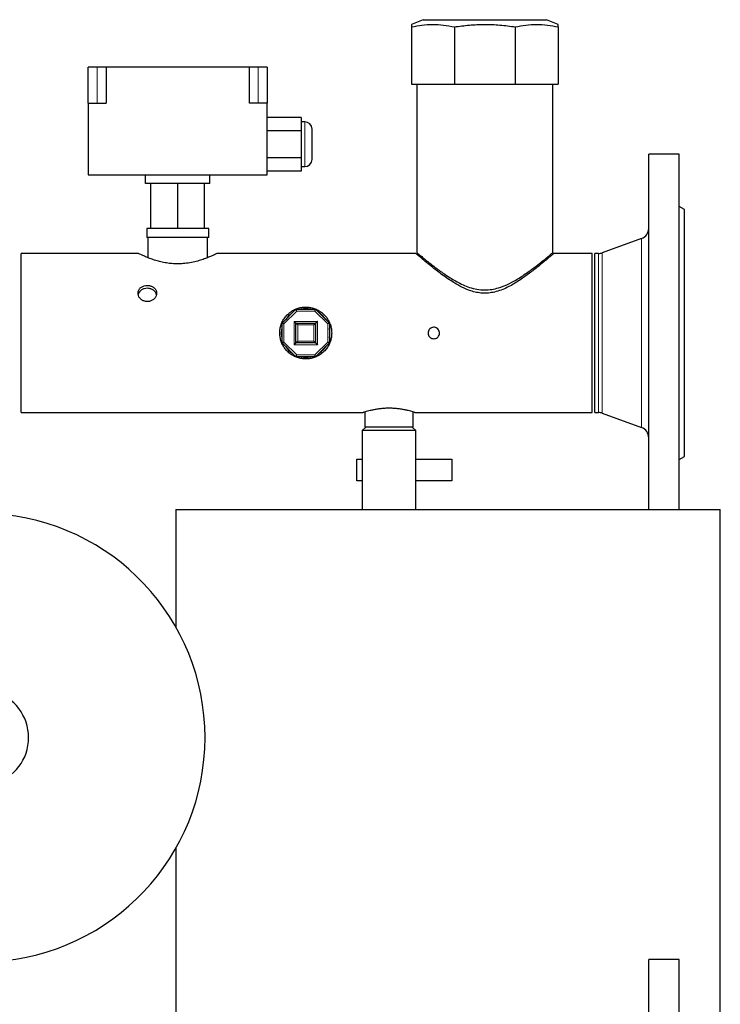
# Model space of a CAD drawing. Header units: millimetres. Extents: x 22 to 263, y 70 to 159.
# Tile 19 of 74: x 76 to 84, y 84 to 95. Entities that reach past the tile are written whole.
import ezdxf

# ---------------------------------------------------------------- set-up
doc = ezdxf.new("R2010")
doc.units = ezdxf.units.MM
doc.linetypes.add('PHANTOM', pattern=[12.7, 6.35, -1.27, 1.27, -1.27, 1.27, -1.27])

msp = doc.modelspace()

# ---------------------------------------------------------------- linework, layer by layer
at = {"color": 7, "linetype": 'Continuous', "lineweight": 25}
for p, q in [((80.638, 95.054), (80.505, 95.001)), ((80.638, 95.054), (81.062, 95.054)), ((81.062, 95.054), (82.013, 95.054)), ((82.145, 95.001), (82.013, 95.054)), ((80.505, 94.974), (80.505, 94.334)), ((80.985, 94.974), (80.985, 94.334)), ((81.665, 94.974), (81.665, 94.334)), ((82.145, 94.974), (82.145, 94.334)), ((76.895, 94.122), (76.895, 94.522)), ((76.995, 94.522), (76.895, 94.522)), ((77.095, 94.522), (76.995, 94.522)), ((77.095, 94.522), (77.095, 94.122)), ((78.695, 94.522), (77.095, 94.522)), ((78.695, 94.122), (78.695, 94.522)), ((78.795, 94.522), (78.695, 94.522)), ((78.895, 94.522), (78.795, 94.522)), ((78.895, 94.522), (78.895, 94.122)), ((80.505, 94.334), (80.985, 94.334)), ((80.564, 94.334), (80.564, 92.452)), ((80.985, 94.334), (81.665, 94.334)), ((81.665, 94.334), (82.145, 94.334)), ((82.086, 92.453), (82.086, 94.334)), ((76.895, 94.122), (76.895, 93.322)), ((76.895, 94.122), (77.095, 94.122)), ((78.895, 94.122), (78.695, 94.122)), ((78.895, 93.322), (78.895, 94.122)), ((79.275, 93.962), (78.895, 93.962)), ((79.275, 93.962), (79.275, 93.812)), ((79.315, 93.912), (79.275, 93.912)), ((79.275, 93.812), (78.895, 93.812)), ((79.275, 93.812), (79.275, 93.512)), ((79.395, 93.662), (79.395, 93.832)), ((79.395, 93.492), (79.395, 93.662)), ((79.275, 93.512), (78.895, 93.512)), ((79.275, 93.512), (79.275, 93.362)), ((83.495, 93.553), (83.155, 93.553)), ((83.155, 89.581), (83.155, 93.553)), ((83.495, 89.581), (83.495, 93.553)), ((79.275, 93.412), (79.315, 93.412)), ((76.895, 93.322), (78.895, 93.322)), ((77.535, 93.222), (77.535, 93.322)), ((78.255, 93.222), (78.255, 93.322)), ((79.275, 93.362), (78.895, 93.362)), ((78.255, 93.222), (77.535, 93.222)), ((77.595, 92.722), (77.595, 93.222)), ((77.895, 92.722), (77.895, 93.222)), ((78.195, 92.722), (78.195, 93.222)), ((83.555, 92.933), (83.495, 92.968)), ((83.555, 90.173), (83.555, 92.933)), ((77.549, 92.722), (77.549, 92.622)), ((77.595, 92.722), (77.549, 92.722)), ((77.895, 92.722), (77.595, 92.722)), ((78.195, 92.722), (77.895, 92.722)), ((78.242, 92.722), (78.195, 92.722)), ((78.242, 92.622), (78.242, 92.722)), ((78.242, 92.622), (77.549, 92.622)), ((77.561, 92.622), (77.561, 92.395)), ((78.229, 92.395), (78.229, 92.622)), ((83.076, 92.609), (82.637, 92.45)), ((77.456, 92.442), (76.145, 92.442)), ((76.145, 90.664), (76.145, 92.442)), ((80.555, 92.442), (78.334, 92.442)), ((82.525, 92.442), (82.095, 92.442)), ((82.525, 90.664), (82.525, 92.442)), ((82.596, 92.442), (82.555, 92.442)), ((82.555, 90.664), (82.555, 92.442)), ((79.06, 91.663), (79.215, 91.818)), ((79.215, 91.818), (79.435, 91.818)), ((79.435, 91.818), (79.59, 91.663)), ((79.06, 91.444), (79.06, 91.663)), ((79.215, 91.663), (79.435, 91.663)), ((79.215, 91.443), (79.215, 91.663)), ((79.435, 91.663), (79.435, 91.443)), ((79.59, 91.663), (79.59, 91.444)), ((79.215, 91.288), (79.06, 91.444)), ((79.435, 91.443), (79.215, 91.443)), ((79.59, 91.444), (79.435, 91.288)), ((79.435, 91.288), (79.215, 91.288)), ((76.145, 90.664), (79.966, 90.664)), ((79.985, 90.671), (79.985, 90.503)), ((80.525, 90.503), (80.525, 90.671)), ((80.544, 90.664), (82.525, 90.664)), ((82.555, 90.664), (82.596, 90.664)), ((82.637, 90.657), (83.076, 90.497)), ((79.995, 90.503), (79.955, 90.463)), ((79.955, 90.463), (79.955, 89.581)), ((80.555, 90.463), (79.955, 90.463)), ((80.255, 90.503), (79.985, 90.503)), ((80.525, 90.503), (80.255, 90.503)), ((80.555, 90.463), (80.515, 90.503)), ((80.555, 89.581), (80.555, 90.463)), ((79.895, 89.903), (79.895, 90.143)), ((79.895, 90.143), (79.955, 90.143)), ((80.555, 90.143), (80.955, 90.143)), ((80.955, 90.143), (80.955, 89.903)), ((83.495, 90.139), (83.555, 90.173)), ((79.955, 89.903), (79.895, 89.903)), ((80.955, 89.903), (80.555, 89.903)), ((77.875, 89.581), (77.875, 88.267)), ((77.875, 89.581), (83.955, 89.581)), ((83.955, 81.243), (83.955, 89.581)), ((77.875, 85.799), (77.875, 83.442)), ((83.495, 84.553), (83.155, 84.553)), ((83.155, 80.553), (83.155, 84.553)), ((83.495, 80.553), (83.495, 84.553))]:
    msp.add_line(p, q, dxfattribs=at)
at = {"color": 8, "linetype": 'PHANTOM', "lineweight": 18}
for p, q in [((76.995, 94.122), (76.995, 94.522)), ((78.795, 94.122), (78.795, 94.522)), ((79.315, 93.662), (79.315, 93.912)), ((79.315, 93.412), (79.315, 93.662)), ((83.076, 90.497), (83.076, 92.609)), ((82.596, 90.664), (82.596, 92.442)), ((82.637, 90.657), (82.637, 92.45)), ((79.224, 91.798), (79.08, 91.655)), ((79.427, 91.798), (79.224, 91.798)), ((79.57, 91.655), (79.427, 91.798)), ((79.08, 91.655), (79.08, 91.452)), ((79.195, 91.683), (79.455, 91.683)), ((79.195, 91.423), (79.195, 91.683)), ((79.415, 91.643), (79.235, 91.643)), ((79.235, 91.643), (79.235, 91.463)), ((79.415, 91.463), (79.415, 91.643)), ((79.455, 91.683), (79.455, 91.423)), ((79.57, 91.452), (79.57, 91.655)), ((79.08, 91.452), (79.224, 91.308)), ((79.455, 91.423), (79.195, 91.423)), ((79.235, 91.463), (79.415, 91.463)), ((79.427, 91.308), (79.57, 91.452)), ((79.224, 91.308), (79.427, 91.308))]:
    msp.add_line(p, q, dxfattribs=at)
at = {"color": 7, "linetype": 'Continuous', "lineweight": 25, "flags": 128}
for points in [[(79.224, 91.798), (79.222, 91.802), (79.22, 91.806), (79.219, 91.809), (79.218, 91.812), (79.217, 91.815), (79.216, 91.817), (79.216, 91.818), (79.215, 91.818)], [(79.427, 91.798), (79.428, 91.802), (79.43, 91.806), (79.431, 91.809), (79.432, 91.812), (79.434, 91.815), (79.434, 91.817), (79.435, 91.818), (79.435, 91.818)], [(79.08, 91.655), (79.076, 91.656), (79.072, 91.658), (79.069, 91.659), (79.066, 91.661), (79.064, 91.662), (79.062, 91.662), (79.061, 91.663), (79.06, 91.663)], [(79.195, 91.683), (79.199, 91.679), (79.203, 91.676), (79.206, 91.672), (79.209, 91.669), (79.212, 91.667), (79.214, 91.665), (79.215, 91.664), (79.215, 91.663)], [(79.235, 91.643), (79.231, 91.647), (79.227, 91.651), (79.224, 91.654), (79.221, 91.657), (79.219, 91.66), (79.217, 91.662), (79.216, 91.663), (79.215, 91.663)], [(79.415, 91.643), (79.419, 91.647), (79.422, 91.65), (79.425, 91.653), (79.428, 91.656), (79.43, 91.659), (79.432, 91.661), (79.434, 91.662), (79.435, 91.663), (79.435, 91.663)], [(79.455, 91.683), (79.452, 91.68), (79.448, 91.676), (79.445, 91.673), (79.442, 91.67), (79.44, 91.668), (79.438, 91.666), (79.436, 91.664), (79.435, 91.664), (79.435, 91.663)], [(79.59, 91.663), (79.59, 91.663), (79.589, 91.663), (79.587, 91.662), (79.585, 91.661), (79.583, 91.66), (79.58, 91.659), (79.577, 91.658), (79.574, 91.656), (79.57, 91.655)], [(79.055, 91.553), (79.059, 91.598), (79.06, 91.605)], [(79.06, 91.502), (79.059, 91.509), (79.055, 91.553)], [(79.08, 91.452), (79.076, 91.45), (79.072, 91.449), (79.069, 91.447), (79.066, 91.446), (79.064, 91.445), (79.062, 91.444), (79.061, 91.444), (79.06, 91.444)], [(79.215, 91.443), (79.215, 91.443), (79.214, 91.442), (79.212, 91.44), (79.209, 91.437), (79.206, 91.434), (79.203, 91.431), (79.199, 91.427), (79.195, 91.423)], [(79.215, 91.443), (79.215, 91.444), (79.216, 91.444), (79.218, 91.446), (79.22, 91.448), (79.222, 91.45), (79.225, 91.453), (79.228, 91.456), (79.232, 91.46), (79.235, 91.463)], [(79.435, 91.443), (79.435, 91.444), (79.434, 91.444), (79.432, 91.446), (79.43, 91.448), (79.428, 91.45), (79.425, 91.453), (79.422, 91.456), (79.419, 91.46), (79.415, 91.463)], [(79.435, 91.443), (79.435, 91.443), (79.436, 91.442), (79.438, 91.441), (79.44, 91.439), (79.442, 91.436), (79.445, 91.433), (79.448, 91.43), (79.452, 91.427), (79.455, 91.423)], [(79.59, 91.444), (79.59, 91.444), (79.589, 91.444), (79.587, 91.445), (79.585, 91.445), (79.583, 91.446), (79.58, 91.448), (79.577, 91.449), (79.574, 91.45), (79.57, 91.452)], [(79.215, 91.288), (79.216, 91.289), (79.216, 91.29), (79.217, 91.292), (79.218, 91.294), (79.219, 91.297), (79.22, 91.301), (79.222, 91.304), (79.224, 91.308)], [(79.435, 91.288), (79.435, 91.289), (79.434, 91.29), (79.434, 91.292), (79.432, 91.294), (79.431, 91.297), (79.43, 91.301), (79.428, 91.304), (79.427, 91.308)]]:
    msp.add_lwpolyline(points, dxfattribs=at)
at = {"color": 7, "linetype": 'Continuous', "lineweight": 25}
for centre, radius, start, end in [((79.315, 93.832), 0.08, 0, 90), ((79.315, 93.492), 0.08, 270, 0), ((83.035, 92.722), 0.12, 290, 0), ((82.596, 92.562), 0.12, 270, 290), ((79.325, 91.553), 0.27, 123.9563, 146.0437), ((79.325, 91.553), 0.27, 78.9563, 101.0437), ((79.325, 91.553), 0.27, 33.9563, 56.0437), ((79.325, 91.553), 0.27, 348.9563, 11.0437), ((79.325, 91.553), 0.27, 213.9563, 236.0437), ((79.325, 91.553), 0.27, 303.9563, 326.0437), ((79.325, 91.553), 0.27, 258.9563, 281.0437), ((82.596, 90.544), 0.12, 70, 90), ((83.035, 90.384), 0.12, 0, 70), ((75.695, 87.033), 2.505, 273.3413, 86.6587), ((75.695, 87.033), 0.535, 285.4689, 74.5361)]:
    msp.add_arc(centre, radius, start, end, dxfattribs=at)
for points, knots in [([(80.505, 94.974), (80.545, 94.981), (80.623, 94.996), (80.743, 95.003), (80.864, 94.997), (80.945, 94.981), (80.985, 94.974)], [0, 0, 0, 0, 0.247002, 0.49394, 0.746936, 1, 1, 1, 1]), ([(80.505, 95.001), (80.505, 94.999), (80.505, 94.997), (80.505, 94.982), (80.505, 94.974)], [0, 0, 0, 0, 0.493871, 1, 1, 1, 1]), ([(80.985, 94.974), (81.041, 94.981), (81.152, 94.996), (81.322, 95.003), (81.494, 94.997), (81.608, 94.981), (81.665, 94.974)], [0, 0, 0, 0, 0.247001, 0.493941, 0.746936, 1, 1, 1, 1]), ([(81.665, 94.974), (81.704, 94.981), (81.783, 94.996), (81.903, 95.003), (82.024, 94.997), (82.105, 94.981), (82.145, 94.974)], [0, 0, 0, 0, 0.247003, 0.493941, 0.746936, 1, 1, 1, 1]), ([(82.145, 94.974), (82.145, 94.981), (82.145, 94.995), (82.145, 95.003), (82.145, 95.001), (82.145, 95.001)], [0, 0, 0, 0, 0.494, 0.98788, 1, 1, 1, 1]), ([(78.334, 92.442), (78.334, 92.442), (78.335, 92.442), (78.326, 92.438), (78.308, 92.429), (78.279, 92.416), (78.241, 92.399), (78.193, 92.381), (78.135, 92.361), (78.068, 92.344), (77.995, 92.331), (77.921, 92.325), (77.85, 92.326), (77.783, 92.333), (77.722, 92.344), (77.663, 92.359), (77.608, 92.377), (77.557, 92.396), (77.514, 92.415), (77.48, 92.43), (77.461, 92.439), (77.454, 92.443), (77.456, 92.442), (77.456, 92.442)], [0, 0, 0, 0, 0.018837, 0.066022, 0.114547, 0.162499, 0.211623, 0.264034, 0.317794, 0.37319, 0.430456, 0.481383, 0.534163, 0.579892, 0.626846, 0.674805, 0.723872, 0.777634, 0.832876, 0.887737, 0.94451, 0.994413, 1, 1, 1, 1]), ([(82.095, 92.442), (82.094, 92.441), (82.091, 92.438), (82.068, 92.419), (82.032, 92.388), (81.98, 92.344), (81.907, 92.285), (81.813, 92.212), (81.722, 92.148), (81.642, 92.098), (81.578, 92.063), (81.508, 92.032), (81.438, 92.01), (81.367, 91.998), (81.299, 91.997), (81.232, 92.006), (81.154, 92.027), (81.067, 92.065), (80.984, 92.113), (80.913, 92.159), (80.852, 92.202), (80.796, 92.244), (80.735, 92.292), (80.672, 92.343), (80.619, 92.387), (80.582, 92.419), (80.561, 92.437), (80.553, 92.444), (80.555, 92.442), (80.555, 92.442)], [0, 0, 0, 0, 0.040863, 0.083114, 0.12394, 0.165768, 0.222219, 0.280286, 0.33806, 0.367678, 0.397286, 0.427448, 0.45814, 0.48371, 0.510002, 0.535584, 0.561816, 0.604112, 0.647501, 0.679742, 0.711985, 0.745166, 0.778343, 0.827289, 0.877471, 0.91766, 0.958945, 0.999174, 1, 1, 1, 1]), ([(80.566, 92.452), (80.566, 92.452), (80.566, 92.452), (80.582, 92.438), (80.61, 92.415), (80.65, 92.382), (80.695, 92.345), (80.742, 92.308), (80.805, 92.261), (80.892, 92.198), (80.993, 92.136), (81.081, 92.091), (81.155, 92.061), (81.237, 92.039), (81.295, 92.035), (81.325, 92.034)], [0, 0, 0, 0, 0.058465, 0.134657, 0.212865, 0.293306, 0.375414, 0.43497, 0.494535, 0.616964, 0.737863, 0.800507, 0.863093, 0.930325, 1, 1, 1, 1]), ([(81.325, 92.034), (81.351, 92.035), (81.404, 92.038), (81.489, 92.059), (81.58, 92.095), (81.664, 92.14), (81.734, 92.183), (81.792, 92.223), (81.848, 92.263), (81.908, 92.308), (81.97, 92.357), (82.023, 92.401), (82.06, 92.431), (82.082, 92.45), (82.085, 92.452), (82.086, 92.453)], [0, 0, 0, 0, 0.060474, 0.122985, 0.20843, 0.296165, 0.359556, 0.422951, 0.488181, 0.553403, 0.652551, 0.754236, 0.83567, 0.919335, 1, 1, 1, 1]), ([(77.555, 92.085), (77.543, 92.084), (77.52, 92.082), (77.489, 92.068), (77.465, 92.046), (77.452, 92.018), (77.45, 91.988), (77.46, 91.958), (77.48, 91.931), (77.509, 91.913), (77.543, 91.903), (77.579, 91.905), (77.611, 91.918), (77.638, 91.939), (77.655, 91.967), (77.661, 91.998), (77.655, 92.028), (77.638, 92.054), (77.612, 92.073), (77.582, 92.083), (77.563, 92.084), (77.555, 92.085)], [0, 0, 0, 0, 0.053439, 0.106867, 0.160527, 0.214338, 0.267902, 0.321205, 0.37464, 0.428391, 0.482157, 0.535604, 0.588901, 0.642444, 0.696252, 0.749929, 0.803285, 0.856632, 0.910289, 0.964101, 1, 1, 1, 1]), ([(77.555, 92.053), (77.544, 92.052), (77.52, 92.05), (77.489, 92.035), (77.466, 92.014), (77.454, 91.995), (77.454, 91.983), (77.454, 91.982)], [0, 0, 0, 0, 0.242411, 0.484769, 0.728341, 0.972715, 1, 1, 1, 1]), ([(77.656, 91.982), (77.655, 91.986), (77.653, 92.001), (77.638, 92.021), (77.612, 92.041), (77.583, 92.051), (77.563, 92.052), (77.555, 92.053)], [0, 0, 0, 0, 0.109062, 0.350012, 0.592594, 0.836011, 1, 1, 1, 1]), ([(79.615, 91.553), (79.614, 91.569), (79.613, 91.601), (79.601, 91.647), (79.582, 91.69), (79.556, 91.73), (79.524, 91.766), (79.486, 91.796), (79.443, 91.82), (79.396, 91.836), (79.347, 91.844), (79.299, 91.843), (79.253, 91.835), (79.208, 91.82), (79.167, 91.798), (79.13, 91.769), (79.097, 91.734), (79.069, 91.693), (79.049, 91.647), (79.037, 91.6), (79.034, 91.551), (79.038, 91.503), (79.05, 91.458), (79.069, 91.415), (79.094, 91.376), (79.127, 91.34), (79.165, 91.31), (79.208, 91.286), (79.255, 91.27), (79.304, 91.263), (79.352, 91.263), (79.398, 91.271), (79.442, 91.287), (79.484, 91.309), (79.521, 91.338), (79.554, 91.373), (79.581, 91.414), (79.601, 91.459), (79.613, 91.506), (79.614, 91.538), (79.615, 91.553)], [0, 0, 0, 0, 0.025901, 0.051807, 0.07767, 0.103538, 0.130186, 0.156834, 0.184213, 0.211584, 0.238063, 0.264539, 0.289861, 0.315186, 0.340909, 0.366635, 0.393648, 0.420658, 0.447916, 0.475167, 0.501278, 0.52739, 0.55278, 0.578175, 0.604225, 0.630277, 0.657463, 0.684646, 0.711753, 0.738853, 0.764615, 0.790379, 0.815693, 0.841013, 0.867401, 0.893791, 0.921152, 0.948506, 0.974255, 1, 1, 1, 1]), ([(80.691, 91.553), (80.692, 91.56), (80.693, 91.575), (80.704, 91.594), (80.72, 91.609), (80.741, 91.617), (80.763, 91.618), (80.784, 91.612), (80.801, 91.599), (80.814, 91.581), (80.82, 91.56), (80.819, 91.538), (80.81, 91.518), (80.796, 91.502), (80.776, 91.492), (80.755, 91.488), (80.733, 91.492), (80.714, 91.503), (80.7, 91.519), (80.692, 91.537), (80.691, 91.549), (80.691, 91.553)], [0, 0, 0, 0, 0.053595, 0.107187, 0.160863, 0.2146, 0.26824, 0.321781, 0.375373, 0.429089, 0.482806, 0.536402, 0.589941, 0.643574, 0.69731, 0.750995, 0.804552, 0.85811, 0.911792, 0.965525, 1, 1, 1, 1]), ([(80.255, 90.713), (80.24, 90.713), (80.208, 90.712), (80.162, 90.708), (80.119, 90.702), (80.079, 90.695), (80.043, 90.687), (80.013, 90.679), (79.989, 90.672), (79.973, 90.667), (79.965, 90.664), (79.966, 90.665), (79.966, 90.665)], [0, 0, 0, 0, 0.101919, 0.2068988, 0.30879, 0.4134526, 0.5188025, 0.627062, 0.7348496, 0.845972, 0.9501111, 1, 1, 1, 1]), ([(80.544, 90.665), (80.544, 90.665), (80.545, 90.664), (80.537, 90.667), (80.522, 90.672), (80.5, 90.678), (80.471, 90.686), (80.435, 90.694), (80.394, 90.702), (80.35, 90.708), (80.303, 90.712), (80.271, 90.713), (80.255, 90.713)], [0, 0, 0, 0, 0.056499, 0.161282, 0.261672, 0.364786, 0.468819, 0.575658, 0.683383, 0.794336, 0.895681, 1, 1, 1, 1])]:
    msp.add_open_spline(points, degree=3, knots=knots, dxfattribs=at)

doc.saveas('drawing.dxf')
